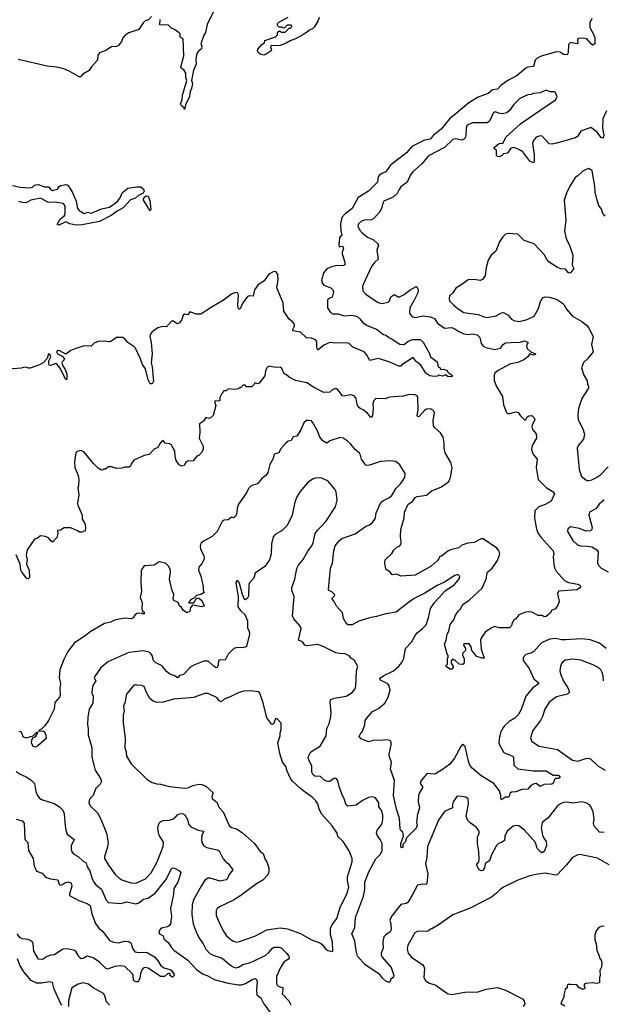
# Model space of a CAD drawing. Extents: x 1966327 to 2147849, y 395140 to 552178.
# Tile 196 of 256: x 2019621 to 2025367, y 524721 to 534413. Entities that reach past the tile are written whole.
import ezdxf

# ---------------------------------------------------------------- set-up
doc = ezdxf.new("R2010")
doc.units = 0

msp = doc.modelspace()

# ---------------------------------------------------------------- linework, layer by layer
at = {"layer": '0CON20XD'}
for points in [[(2021528.8, 534495), (2021466, 534365), (2021451.7, 534288.3), (2021435, 534260), (2021403.3, 534175), (2021413, 534153), (2021410, 534125), (2021379.2, 534100.8), (2021365, 534080), (2021353.8, 534025), (2021358, 533975), (2021333, 533917), (2021322, 533865), (2021313.3, 533815), (2021323.8, 533785), (2021313.8, 533735), (2021300, 533705), (2021293.3, 533655), (2021256.2, 533585), (2021245, 533530), (2021240, 533545), (2021214.3, 533564.3), (2021204, 533584), (2021221.2, 533625), (2021225, 533670), (2021266.7, 533815), (2021256.7, 533845), (2021256.2, 533885), (2021238, 533918), (2021210, 533935), (2021207.5, 533945), (2021236.4, 534056.4), (2021230, 534225), (2021201.7, 534241.7), (2021200, 534275), (2021190, 534285), (2021146.1, 534316.1), (2021115, 534330), (2021085, 534360), (2021001.7, 534361.7), (2021002.5, 534415)], [(2020920, 534445), (2020888.3, 534411.7), (2020855, 534400), (2020835, 534382.5), (2020793.9, 534316.1), (2020695, 534282), (2020655, 534257.1), (2020635.8, 534235), (2020623.1, 534196.9), (2020595, 534157.3), (2020575, 534149.5), (2020525, 534147.1), (2020470.3, 534109.7), (2020407.5, 534085), (2020390.7, 534059.3), (2020387.5, 534015), (2020323.6, 533946.4), (2020305, 533912.5), (2020242.5, 533875), (2020218.3, 533851.7), (2020205, 533850), (2020115, 533904.3), (2020055, 533927.5), (2019984.4, 533944.4), (2019892.5, 533955), (2019605, 534021.9)], [(2022570, 534435), (2022561.2, 534405), (2022525, 534342.5), (2022505, 534322.5), (2022465, 534307.5), (2022457.5, 534295), (2022415, 534266), (2022335, 534224.4), (2022284.4, 534205.6), (2022245, 534180.8), (2022185, 534159.2), (2022094.1, 534155.9), (2022091.2, 534145), (2022101.1, 534115), (2022095.6, 534105), (2022047.4, 534072.6), (2022025, 534064.6), (2021995, 534070.8), (2021973.9, 534083.9), (2021961.5, 534105), (2021966.2, 534123.8), (2022005, 534170), (2022030, 534185), (2022035, 534207.5), (2022140, 534245), (2022160, 534265), (2022160, 534285), (2022171.7, 534298.3), (2022185, 534300), (2022195, 534290), (2022235, 534290), (2022275, 534330), (2022285, 534330), (2022300, 534345), (2022298.3, 534358.3), (2022255, 534360), (2022248.3, 534351.7)], [(2022248.3, 534351.7), (2022225, 534330), (2022211.7, 534331.7), (2022205, 534340), (2022175, 534340), (2022160, 534355), (2022160, 534375), (2022170, 534385), (2022265, 534437.5)], [(2025255.6, 534424.4), (2025235, 534382.5), (2025235.7, 534335), (2025273.8, 534265), (2025283.3, 534235), (2025282.5, 534175), (2025275, 534167.5), (2025265, 534162.5), (2025250.7, 534170.7), (2025205, 534223.3), (2025175, 534230), (2025125, 534227.5), (2025113.6, 534216.4), (2025117.5, 534185), (2025110, 534175), (2025045, 534187.5), (2025025, 534167.5), (2025021.2, 534085), (2025012.5, 534067.5), (2024975, 534071.2), (2024942.7, 534092.7), (2024905.9, 534095.9), (2024755, 534053.1), (2024716.2, 534035), (2024696, 534015), (2024678.9, 533951.1), (2024625, 533945.5), (2024603.1, 533936.9), (2024517.6, 533862.4), (2024426.2, 533815), (2024360.5, 533769.5), (2024325, 533730), (2024275, 533722.5), (2024234, 533686), (2024135, 533648.6), (2024044, 533596), (2023898.6, 533471.4), (2023855, 533441.4), (2023769.1, 533335), (2023694.3, 533275), (2023663.2, 533236.8), (2023605, 533225.7), (2023480.8, 533165), (2023427.9, 533102.1), (2023270.3, 532979.7), (2023225, 532916.7), (2023185, 532898.8), (2023160.3, 532879.7), (2023152, 532865), (2023142.5, 532815), (2023055, 532726), (2022955, 532663.3), (2022895.6, 532554.4), (2022821.7, 532498.3), (2022792.9, 532465), (2022778.9, 532405), (2022782.2, 532335), (2022793, 532287), (2022775, 532276.7), (2022768.8, 532265), (2022762.9, 532192.9), (2022767.5, 532177.5), (2022795, 532183.3), (2022805, 532177.5), (2022810, 532165), (2022796.7, 532125), (2022797, 532107), (2022823.3, 532025), (2022820.7, 531999.3), (2022807.7, 531992.3), (2022735, 531988.9), (2022690.9, 531979.1), (2022645, 531960), (2022614.4, 531925.6), (2022592.7, 531852.7), (2022602, 531815), (2022615, 531798.8), (2022685, 531772), (2022703.8, 531755), (2022712, 531735), (2022698.3, 531681.7), (2022660, 531665), (2022652.5, 531655), (2022650, 531575), (2022680.7, 531530.7), (2022705, 531517.5), (2022755, 531518.8), (2022815, 531499.5), (2022885, 531503.8), (2022925, 531498.5), (2022954.2, 531485), (2022969.1, 531469.1)], [(2025398, 533515), (2025361.7, 533438.3), (2025360, 533345), (2025371.2, 533275), (2025365, 533247.5), (2025345, 533254), (2025305, 533308.8), (2025245, 533352), (2025145, 533316.7), (2025116.7, 533265), (2025095, 533249.2), (2024905.8, 533195.8), (2024865, 533189.2), (2024835, 533192), (2024765, 533266.2), (2024745, 533271.2), (2024706.7, 533255), (2024678.8, 533225), (2024668.8, 533195), (2024688, 533085), (2024686, 533015), (2024675, 533002.5), (2024645, 533020), (2024575, 533111.2), (2024535.8, 533135.8), (2024485, 533156.2), (2024455, 533144), (2024425, 533100), (2024385, 533091.2), (2024365, 533072), (2024343.9, 533063.9), (2024325, 533066.7), (2024316.7, 533075), (2024316.7, 533125), (2024293.3, 533145), (2024293.3, 533155), (2024335, 533190), (2024355, 533197.5), (2024377.5, 533195), (2024406.2, 533255), (2024555, 533390), (2024895, 533622.5), (2024912.5, 533655), (2024897.5, 533695), (2024885, 533702.5), (2024843.6, 533703.6), (2024805, 533717.5), (2024745, 533692.5), (2024675, 533686.2), (2024657.5, 533677.5), (2024625, 533672), (2024545, 533636), (2024484.2, 533575), (2024445, 533518), (2024418.8, 533495), (2024375, 533486.7), (2024335, 533493.3), (2024305, 533506), (2024285, 533498.8), (2024245.6, 533415), (2024225, 533396.9), (2024081.7, 533398.3), (2024038.3, 533381.7), (2024025, 533368.8), (2024015.7, 533345), (2024014.2, 533265), (2023999.7, 533240.3), (2023975, 533227.5), (2023915, 533239.2), (2023885.8, 533234.2), (2023804, 533155), (2023645, 533071.4), (2023581.1, 532995), (2023491.4, 532915), (2023468.6, 532885), (2023436, 532814), (2023375, 532768.1), (2023357.7, 532742.3)], [(2025385, 532480), (2025362.5, 532505), (2025349.1, 532549.1), (2025324.6, 532584.6), (2025303.1, 532645), (2025286.9, 532715), (2025282.6, 532772.6), (2025255.9, 532925.9), (2025225, 532946.7), (2025197.5, 532937.5), (2025165, 532922.5), (2025116.7, 532875), (2025091.2, 532858.8), (2025038.8, 532775), (2025003.8, 532705), (2024981.2, 532635), (2024997.5, 532435), (2024984.2, 532335), (2025002.9, 532255), (2025034.4, 532195), (2025066.1, 532093.9), (2025061.2, 531995), (2025075.7, 531965), (2025046.4, 531923.6), (2025035, 531917.5), (2025025, 531922.5), (2024995, 531956), (2024949.7, 531959.7), (2024915, 531974.2), (2024835, 532025.8), (2024815, 532048.8), (2024785, 532102), (2024685, 532207.1), (2024589.1, 532239.1), (2024525, 532301.2), (2024435, 532308.8), (2024405, 532301.2), (2024376.7, 532275), (2024346.7, 532225), (2024310, 532135), (2024263.3, 532095), (2024234.1, 532045.9), (2024213.8, 531975), (2024203.3, 531895), (2024176.7, 531855), (2024155, 531844.2), (2024095, 531855.7), (2024035, 531853.8), (2023985, 531814), (2023915, 531771.2), (2023885.6, 531724.4), (2023854, 531695), (2023848, 531665), (2023854.2, 531645), (2023892.9, 531605), (2023936.7, 531566.7), (2023995, 531532.3), (2024135, 531510), (2024195, 531486.5), (2024225, 531482.2), (2024312.3, 531497.7), (2024365, 531528), (2024385, 531531.2), (2024431.2, 531505), (2024464.6, 531464.6), (2024485, 531451.4), (2024535, 531441.4), (2024582.3, 531452.3), (2024617.6, 531462.4), (2024686, 531495), (2024729.5, 531570.5), (2024750.3, 531639.7), (2024764.2, 531665), (2024775, 531677.1), (2024795, 531685.7), (2024835, 531682.9), (2024905, 531662.5), (2024965, 531624), (2024979.7, 531609.7), (2025003.9, 531563.9), (2025065, 531494), (2025155, 531440.8), (2025201.2, 531405), (2025223.8, 531375), (2025266.2, 531295), (2025252, 531215), (2025267.5, 531145), (2025211.2, 531075), (2025172.7, 531037.3), (2025153.8, 530985), (2025176.7, 530915), (2025207.3, 530857.3), (2025212.5, 530822.5), (2025222.5, 530805), (2025222.5, 530785), (2025154.2, 530685), (2025121.4, 530585), (2025115.6, 530524.4), (2025118.6, 530475), (2025165.8, 530385), (2025183, 530333), (2025173.1, 530285), (2025124.2, 530225), (2025109.2, 530195), (2025128, 529985), (2025151.2, 529915), (2025205, 529878), (2025225, 529876), (2025255, 529884.2), (2025295, 529902.5), (2025342, 529935), (2025415, 530012)], [(2019551.5, 532781.5), (2019625.3, 532764.7), (2019725, 532757.5), (2019745.6, 532765), (2019765, 532785.5), (2019781.2, 532788.8), (2019805, 532790), (2019865, 532768.5), (2019905, 532768.9), (2019925, 532744.3), (2019945, 532731.4), (2019993.3, 532745), (2020010.2, 532769.8), (2020025, 532779.4), (2020075, 532789.5), (2020095, 532785.6), (2020137.4, 532717.4), (2020177.5, 532627.5), (2020189.4, 532555), (2020205, 532535.8), (2020255, 532504.5), (2020295, 532517.5), (2020315, 532509.2), (2020335, 532510.6), (2020427.5, 532552.5), (2020505, 532568.2), (2020585, 532622.9), (2020614.4, 532665), (2020630.8, 532709.2), (2020685, 532752.9), (2020775, 532768.1), (2020815, 532766), (2020840, 532745), (2020846.7, 532725), (2020836.7, 532705), (2020789.1, 532680.9), (2020761.2, 532655), (2020710.2, 532639.8), (2020639.3, 532559.3), (2020581.8, 532528.2), (2020520.4, 532485), (2020405, 532427.3), (2020235.4, 532394.6), (2020175, 532391.7), (2020115, 532401.8), (2020075, 532423.5), (2020005, 532388.8), (2019992.5, 532395), (2019993.3, 532405), (2020017.1, 532445), (2020061.1, 532485), (2020068.5, 532505), (2020067.6, 532577.6), (2020053.3, 532605), (2019965, 532616.4), (2019905, 532613.3), (2019825, 532655.3), (2019730, 532635), (2019685, 532611.4), (2019646.8, 532613.2), (2019612.3, 532622.3)], [(2023357.7, 532742.3), (2023336.9, 532703.1), (2023298.8, 532665), (2023206.2, 532625), (2023195, 532607.5), (2023187.5, 532565), (2023167.6, 532522.4), (2023106.2, 532455), (2023085, 532442.9), (2023015, 532438.9), (2022985, 532430), (2022955.7, 532405), (2022950.6, 532385), (2022966.9, 532345), (2022995, 532310), (2023045, 532271.9), (2023105, 532246.9), (2023145, 532210.8), (2023154.2, 532195), (2023136.2, 532145), (2023151.5, 532055), (2023117.3, 532025), (2023084.6, 531985), (2023001.1, 531805), (2022996.9, 531785), (2023000.6, 531745), (2023026.9, 531715), (2023075, 531678.5), (2023149.5, 531629.5), (2023185, 531618.5), (2023248.2, 531631.8), (2023263, 531647), (2023275, 531686), (2023303.3, 531705), (2023315, 531705.8), (2023355, 531680), (2023405, 531706.7), (2023465.6, 531754.4), (2023525, 531786.2), (2023532.3, 531782.3), (2023542.9, 531755), (2023540, 531725), (2023503.1, 531645), (2023461.5, 531575), (2023459.4, 531525), (2023480.9, 531490.9), (2023515, 531482.9), (2023595, 531499.4), (2023665, 531486.9), (2023707.9, 531467.9), (2023736.2, 531425), (2023805, 531376.2), (2023875, 531381.9), (2023905, 531370.9), (2023945, 531342.9), (2023995, 531319.2), (2024044.4, 531314.4), (2024075, 531321.1), (2024125, 531310.6), (2024150, 531285), (2024165, 531224), (2024185, 531199.2), (2024210, 531185), (2024295, 531166.7), (2024355, 531180.6), (2024385, 531217.5), (2024405, 531231.9), (2024515, 531240), (2024535, 531235.8), (2024595, 531250.8), (2024627.5, 531235), (2024612.5, 531205), (2024617.9, 531177.9), (2024653.3, 531143.3), (2024698.8, 531125), (2024696.2, 531115), (2024675, 531111.9), (2024645, 531122.5), (2024622.5, 531095), (2024585, 531064.5), (2024525, 531040), (2024455, 531026.2), (2024325, 530956), (2024298.8, 530935), (2024291.7, 530918.3), (2024292.2, 530862.2), (2024315, 530801.2), (2024374.4, 530705), (2024385, 530622.5), (2024415, 530547.5), (2024425, 530537.5), (2024445, 530536.7), (2024505, 530552), (2024527.7, 530547.7), (2024547, 530517), (2024595, 530472.5), (2024605, 530477.5), (2024617.1, 530502.9), (2024635, 530512.5), (2024665, 530516.7), (2024686.7, 530495), (2024692.5, 530475), (2024666.2, 530425), (2024662.5, 530405), (2024670.3, 530380.3), (2024706.2, 530335), (2024708.8, 530295), (2024667.1, 530222.9), (2024661.4, 530185), (2024668, 530155), (2024683.3, 530125), (2024716.4, 530086.4), (2024705.8, 530005), (2024727.3, 529887.3), (2024805, 529808), (2024873.8, 529765), (2024886.7, 529745), (2024853.8, 529675), (2024795, 529641.9), (2024731.4, 529618.6), (2024691.7, 529578.3), (2024689.5, 529505), (2024708.8, 529398.8), (2024726.4, 529355), (2024755.6, 529315), (2024872.9, 529185), (2024880.6, 529155), (2024874.3, 529125), (2024880, 529055), (2024887.6, 529017.6), (2024903.3, 528983.3), (2024983.6, 528893.6), (2025025, 528874.3), (2025115, 528858), (2025135, 528846.2), (2025143.3, 528835), (2025142.5, 528825), (2025105, 528802), (2024925, 528787.5), (2024916.7, 528765), (2024932.5, 528685), (2024923.6, 528656.4), (2024895, 528612.5), (2024860.7, 528599.3), (2024845, 528572.5), (2024805, 528540), (2024785, 528536.7), (2024765, 528546.7), (2024725, 528546.7), (2024665, 528580.8), (2024635, 528586), (2024605, 528582.5), (2024534.4, 528555.6), (2024505, 528516.7), (2024487, 528503), (2024466.7, 528465), (2024463.3, 528445), (2024445, 528426.2), (2024345, 528427.5), (2024295, 528438.6), (2024255, 528420.6), (2024205, 528385.6), (2024164.7, 528325.3), (2024159.1, 528305), (2024165.7, 528215.7), (2024195, 528130), (2024175, 528130), (2024123.3, 528145), (2024072.5, 528205), (2024065, 528240), (2024045, 528270), (2023995, 528270), (2023990, 528255), (2024010, 528225), (2024010, 528205), (2023980, 528175), (2023980, 528155), (2023996.2, 528126.2), (2023998.3, 528081.7), (2023985, 528067.5), (2023948.3, 528068.3), (2023905, 528110), (2023893, 528113), (2023882.5, 528117.5), (2023868.3, 528101.7), (2023868.3, 528078.3), (2023890, 528045), (2023890, 528035), (2023875, 528020), (2023855, 528020), (2023820, 528045), (2023820, 528055), (2023831.7, 528068.3), (2023832.5, 528125), (2023840, 528135), (2023840, 528155), (2023828.3, 528168.3), (2023802.5, 528265), (2023818.8, 528305), (2023830.8, 528365), (2023847.1, 528395), (2023860.9, 528459.1), (2023897.1, 528512.9), (2023907.5, 528545), (2023938.1, 528591.9), (2023962.5, 528615), (2023985, 528656), (2024045, 528698), (2024175, 528817.5), (2024218, 528915), (2024220, 528955), (2024227.1, 528975), (2024274, 529015), (2024300.7, 529049.3), (2024325, 529088.8), (2024350, 529155), (2024342.7, 529182.7), (2024319.7, 529209.7), (2024185, 529304), (2024165, 529304), (2024095, 529266.9), (2024031.7, 529261.7), (2023975, 529241.2), (2023944.3, 529215.7), (2023864.2, 529195.8), (2023837.7, 529182.3), (2023775, 529132.5), (2023753.6, 529126.4), (2023746.7, 529105), (2023730, 529085), (2023673.8, 529035), (2023513.8, 528946.2), (2023375, 528936), (2023335, 528956.7), (2023288.3, 528948.3), (2023270, 528975), (2023227.5, 529005), (2023217.5, 529065), (2023220, 529095), (2023285, 529157.5), (2023305, 529192.5), (2023335, 529222.5), (2023365, 529233.8), (2023373.9, 529246.1), (2023378, 529275), (2023369.2, 529325), (2023373.9, 529396.1), (2023405, 529510), (2023409.2, 529565), (2023446.7, 529645), (2023489.5, 529670.5), (2023515, 529708.8), (2023535, 529718), (2023625, 529734), (2023675.5, 529774.5), (2023712, 529788), (2023775, 529815.6), (2023845, 529867.1), (2023862.2, 529905), (2023878.5, 530001.5), (2023866.6, 530055), (2023808.6, 530148.6), (2023798.8, 530195), (2023799.3, 530245), (2023791.1, 530305), (2023765, 530345.7), (2023708.6, 530395), (2023696.7, 530415), (2023691.1, 530465), (2023705.8, 530545), (2023696, 530565), (2023665, 530582.5), (2023625, 530578), (2023606.2, 530565), (2023555, 530508), (2023543.8, 530505), (2023536, 530515), (2023544.2, 530575), (2023541.2, 530695), (2023535, 530710), (2023515, 530720), (2023455, 530722.5), (2023395, 530705.6), (2023261.7, 530698.3), (2023220.7, 530679.3), (2023127.3, 530682.7), (2023108, 530665), (2023099.4, 530635), (2023101.9, 530585), (2023095, 530517.5), (2023085, 530499.2), (2023075, 530501.4), (2023045, 530540.8), (2023004.1, 530574.1), (2022972.5, 530585), (2022955, 530602.5), (2022942.9, 530625), (2022933.8, 530685), (2022915.8, 530705.8), (2022895.9, 530715.9), (2022875, 530718.8), (2022815, 530705.6), (2022798.9, 530708.9), (2022755, 530767.5), (2022735, 530782.5), (2022705, 530773.3), (2022675, 530746.2), (2022615, 530742.5), (2022515, 530794.5), (2022448.2, 530838.2), (2022335, 530862.5), (2022273, 530893), (2022246.7, 530916.7), (2022225, 530926.7), (2022200.5, 530980.5), (2022185, 530991.2), (2022135, 530990), (2022085, 531001.2), (2022062.5, 530995), (2022053.3, 530985), (2022041.2, 530955), (2022034.3, 530905.7), (2021977.5, 530835), (2021965, 530830), (2021935, 530840), (2021925, 530820), (2021905, 530800), (2021855, 530800), (2021840, 530815), (2021825, 530817.5), (2021795, 530790), (2021785, 530790), (2021775, 530780), (2021735, 530772.5), (2021675, 530780), (2021655, 530760), (2021631.7, 530758.3), (2021610, 530735), (2021592.5, 530695), (2021591.7, 530671.7), (2021590, 530665), (2021575, 530657.5), (2021545, 530662.5), (2021540, 530655), (2021551.2, 530615), (2021525, 530517.5), (2021495, 530490), (2021485, 530487.5), (2021453, 530497), (2021429.3, 530460.7), (2021392.5, 530435), (2021395.9, 530345.9), (2021388.8, 530295), (2021426.1, 530213.9), (2021425.8, 530185), (2021415, 530157.5), (2021386.1, 530123.9), (2021365, 530117.5), (2021328.3, 530071.7), (2021274.1, 530065.9), (2021257.5, 530055), (2021240, 530025), (2021215, 530017.5), (2021190.5, 530030.5), (2021162, 530075), (2021150.8, 530115), (2021148.8, 530165), (2021116.7, 530225), (2021095, 530237.5), (2021053, 530243), (2021035, 530270), (2021020, 530265), (2021002.5, 530245), (2020979.3, 530200.7), (2020946.1, 530183.9), (2020896.1, 530133.9), (2020845, 530124), (2020745, 530075.8), (2020721.2, 530045), (2020710.7, 530019.3), (2020695, 530006.7), (2020655, 530007.5), (2020625, 529998.8), (2020575, 529996.7), (2020525, 530010), (2020495, 530010), (2020465, 529990), (2020445, 529990), (2020438.3, 529981.7), (2020425, 529980), (2020395, 529997.5), (2020348.8, 530045), (2020255, 530156.7), (2020225, 530173.3), (2020188.3, 530161.7), (2020175, 530150), (2020158.8, 530065), (2020164, 530005), (2020195.7, 529925.7), (2020203.8, 529885), (2020201.2, 529825), (2020193.9, 529803.9), (2020202.5, 529735), (2020190, 529655), (2020192.5, 529635), (2020237.4, 529537.4), (2020236.2, 529495), (2020262, 529455), (2020270, 529415), (2020267, 529383), (2020231.7, 529368.3), (2020208.3, 529368.3), (2020195, 529380), (2020125, 529412.5), (2020058.3, 529411.7), (2020021.7, 529388.3), (2019994.2, 529385.8), (2019997, 529357), (2019986, 529315), (2019945, 529270), (2019922.5, 529285), (2019903, 529313), (2019876.1, 529326.1), (2019825, 529332.5), (2019795, 529310), (2019765, 529300), (2019695.8, 529195), (2019685.8, 529145), (2019694.2, 529095), (2019686.2, 529055), (2019713.8, 528995), (2019717, 528923), (2019705, 528910), (2019691.7, 528911.7), (2019642.5, 528975)], [(2020905, 532530), (2020841.2, 532635), (2020840, 532645), (2020851.2, 532668.8), (2020865, 532680.6), (2020884.5, 532674.5), (2020902.3, 532632.3), (2020912.5, 532545), (2020905, 532530)], [(2022969.1, 531469.1), (2022996.6, 531436.6), (2023043, 531403), (2023135, 531366), (2023204.5, 531314.5), (2023228.3, 531308.3), (2023254.3, 531284.3), (2023288.7, 531268.7), (2023365, 531217.5), (2023405, 531215.6), (2023445, 531250), (2023490, 531265), (2023563.6, 531263.6), (2023595, 531240), (2023652.9, 531135), (2023665, 531093.3), (2023730, 531045), (2023742.5, 530995), (2023760, 530985), (2023765, 530970), (2023795, 530973.3), (2023825, 530963.3), (2023841.2, 530941.2), (2023880, 530915), (2023878.3, 530901.7), (2023838.3, 530898.3), (2023815, 530917.5), (2023785, 530902.5), (2023745, 530912.5), (2023736, 530904), (2023705, 530899.5), (2023657.6, 530907.6), (2023618.8, 530935), (2023571.2, 531011.2), (2023525, 531048.9), (2023495, 531087.5), (2023385, 531015.8), (2023375, 531003.3), (2023355, 531002), (2023265, 531041.9), (2023155, 531077.3), (2023068.1, 531058.1), (2023037, 531117), (2023013.1, 531143.1), (2022899.7, 531189.7), (2022865, 531224), (2022833.2, 531233.2), (2022735, 531228.6), (2022675, 531235.5), (2022615, 531210), (2022555, 531160), (2022547.5, 531185), (2022546.7, 531245), (2022535, 531262.5), (2022495, 531278.5), (2022445, 531281.8), (2022385, 531335.7), (2022310.9, 531350.9), (2022309.4, 531365), (2022325.6, 531395), (2022326.5, 531415), (2022305, 531443.1), (2022275, 531466.7), (2022222.2, 531545), (2022215.2, 531625), (2022188.8, 531688.8), (2022153.3, 531773.3), (2022165.4, 531855), (2022161.5, 531905), (2022145, 531930.8), (2022124.5, 531935.5), (2022075, 531907.1), (2022028.3, 531841.7), (2021965, 531800), (2021933.1, 531755), (2021918.3, 531691.7), (2021885, 531694.4), (2021863.3, 531686.7), (2021819.1, 531625), (2021796.1, 531573.9), (2021785, 531563.3), (2021775, 531566.7), (2021769.1, 531595), (2021776.7, 531705), (2021765, 531723.8), (2021745, 531726), (2021705, 531710), (2021628.3, 531651.7), (2021515, 531588), (2021405, 531514), (2021362.9, 531512.9), (2021295, 531536.7), (2021275, 531506.7), (2021242.5, 531515), (2021232, 531505), (2021218.3, 531461.7), (2021195, 531430), (2021175, 531420), (2021160, 531425), (2021135, 531446.2), (2021115, 531446.2), (2021065, 531388.8), (2021025, 531394.3), (2020981.2, 531378.8), (2020925, 531340.6), (2020905.7, 531315), (2020902.2, 531295), (2020915.4, 531235), (2020924.2, 531125), (2020914.4, 531035), (2020924.4, 530995), (2020935.8, 530884.2), (2020936.7, 530853.3), (2020925, 530830), (2020905, 530830), (2020885, 530867.5), (2020858.1, 530975), (2020830.5, 531020.5), (2020811.9, 531075), (2020760, 531180), (2020746.1, 531196.1), (2020685, 531236.2), (2020658.3, 531268.3), (2020635, 531283.8), (2020575, 531284), (2020525, 531248.8), (2020505, 531241.2), (2020455, 531249.2), (2020395, 531245.8), (2020355, 531228), (2020325, 531200), (2020255, 531201.4), (2020172.5, 531175), (2020124.1, 531155.9), (2020075, 531120), (2020015, 531152.5), (2019993.6, 531156.4), (2019982, 531145), (2019992.5, 531125), (2020040.5, 531100.5), (2020062.5, 531075), (2020060, 531065), (2020037.5, 531045), (2020036.7, 531035), (2020046.7, 531005), (2020069.5, 530969.5), (2020083.3, 530926.7), (2020085, 530870), (2020075, 530872.5), (2020017.1, 530987.1), (2019990.5, 531020.5), (2019975, 531030), (2019925, 531010), (2019912, 531012), (2019906.7, 531025), (2019908.8, 531055), (2019926, 531095), (2019920, 531115), (2019905, 531122.5), (2019890.7, 531079.3), (2019851.2, 531035), (2019816.7, 531015), (2019725, 530984), (2019712.3, 530982.3), (2019675, 530993.8), (2019635, 530983.8), (2019514.3, 530974.3)], [(2023365, 530032.5), (2023325, 530063.3), (2023265, 530070), (2023175, 530064), (2023065, 530027.5), (2023045, 530024.2), (2023028.8, 530028.8), (2022986.6, 530086.6), (2022977.1, 530125), (2022965.5, 530145.5), (2022925, 530182), (2022882.5, 530235), (2022845, 530267.1), (2022805, 530294), (2022775, 530300), (2022675, 530268.2), (2022653, 530247), (2022635, 530247.8), (2022602.4, 530272.4), (2022577.1, 530305), (2022554.2, 530365), (2022505, 530452.5), (2022493.6, 530463.6), (2022465, 530468.8), (2022445, 530466.7), (2022420, 530445), (2022388, 530375), (2022348, 530315), (2022315, 530306.7), (2022295, 530272), (2022265, 530262.9), (2022237.9, 530242.1), (2022188.8, 530185), (2022171.7, 530148.3), (2022127.5, 530135), (2022116.8, 530093.2), (2022084.3, 530035.7), (2022064.1, 529955.9), (2022045, 529926.7), (2022005, 529896.7), (2021962.5, 529845), (2021915, 529830), (2021892.7, 529817.3), (2021875, 529797.5), (2021853.8, 529755), (2021776.2, 529645), (2021763.3, 529605), (2021760, 529555), (2021745, 529521.2), (2021725, 529511.2), (2021705, 529517.5), (2021675, 529490), (2021635, 529486), (2021615, 529473.8), (2021565, 529374), (2021515, 529326.2), (2021429.3, 529280.7), (2021405, 529257.5), (2021398.3, 529231.7), (2021400, 529205), (2021432.5, 529135), (2021437.5, 529105), (2021418.1, 529065), (2021384.7, 529025.3), (2021382.5, 528995), (2021404.4, 528935), (2021426.2, 528835), (2021428, 528795), (2021437.5, 528775), (2021405, 528755.8), (2021362.5, 528745), (2021333, 528717), (2021307.5, 528705), (2021292.5, 528685), (2021282.5, 528672.5), (2021335, 528672.5), (2021361.7, 528718.3), (2021385, 528720.5), (2021415.6, 528695), (2021438, 528645), (2021415, 528634.2), (2021321.2, 528648.8), (2021301.9, 528628.1), (2021295, 528586.7), (2021265, 528573.8), (2021230.7, 528600.7), (2021215.6, 528625.6), (2021194.2, 528645), (2021180, 528675), (2021137.1, 528697.1), (2021133.1, 528713.1), (2021140, 528755), (2021117.5, 528805), (2021096, 528905), (2021105.7, 528974.3), (2021104, 529005), (2021086.7, 529035), (2021055, 529063.3), (2020995, 529076.7), (2020946.4, 529043.6), (2020845, 529037.5), (2020817.5, 528995), (2020813.8, 528865), (2020818.8, 528785), (2020806.7, 528725), (2020825.9, 528675.9), (2020823.3, 528615), (2020830, 528595), (2020845, 528580), (2020846.1, 528563.9), (2020835, 528560), (2020825, 528570), (2020775, 528566.7), (2020755, 528552.5), (2020737.5, 528525), (2020717, 528517), (2020655, 528521.2), (2020562.5, 528505), (2020515, 528483.8), (2020455, 528468.8), (2020315, 528388.8), (2020275, 528353.8), (2020160.9, 528279.1), (2020096, 528195), (2020054.2, 528115), (2020017.5, 528015), (2020008, 527938), (2020022, 527875), (2020015.7, 527835), (2020020, 527765), (2020013.3, 527745), (2019967, 527693), (2019960, 527625), (2019904, 527515), (2019868.5, 527461.5), (2019838.3, 527431.7), (2019810, 527415), (2019810, 527410), (2019853, 527413), (2019865, 527402.5), (2019879.3, 527369.3), (2019881.7, 527338.3), (2019800, 527265), (2019775, 527252.5), (2019755, 527257.5), (2019736.2, 527295), (2019740, 527325), (2019753.3, 527346.7), (2019777.5, 527355), (2019800, 527395), (2019800, 527400), (2019793, 527397), (2019783.3, 527395), (2019748.8, 527361.2), (2019685, 527340), (2019656, 527355), (2019639.3, 527399.3), (2019615, 527406)], [(2025394.3, 528225), (2025330, 528275), (2025238.5, 528308.5), (2025155, 528319.6), (2024995, 528308.2), (2024955, 528309.2), (2024895, 528322.1), (2024840, 528315), (2024760.2, 528279.8), (2024684.5, 528195.5), (2024655, 528178), (2024605, 528163.3), (2024576.7, 528135), (2024576.7, 528105), (2024637.6, 528027.6), (2024682, 527925), (2024730, 527885), (2024728.8, 527875), (2024674.6, 527835.4), (2024604.7, 527755.3), (2024571.4, 527658.6), (2024555.6, 527615), (2024528.8, 527571.2), (2024495, 527538.1), (2024441.2, 527505), (2024390.3, 527459.7), (2024373.6, 527436.4), (2024355.5, 527394.5), (2024342.7, 527335), (2024340, 527295), (2024345.5, 527275), (2024388.5, 527198.5), (2024472, 527165), (2024481.9, 527155), (2024485.7, 527075), (2024525, 527039.2), (2024675, 527019.2), (2024805, 527018.6), (2024875, 526977.1), (2024925, 526975.8), (2024942.5, 526955), (2024925, 526942.5), (2024895, 526942.5), (2024886.4, 526933.6), (2024877.5, 526902.5), (2024862, 526888), (2024785.8, 526884.2), (2024745, 526866.2), (2024705, 526893.8), (2024685, 526892), (2024655, 526873.8), (2024625, 526840), (2024565, 526836.2), (2024505, 526812), (2024461.7, 526808.3), (2024446.2, 526795), (2024441.7, 526768.3), (2024431.7, 526761.7), (2024405, 526760), (2024365, 526732.5), (2024357, 526747), (2024356.7, 526775), (2024343.6, 526823.6), (2024288, 526895), (2024165, 526968.8), (2024075, 527045.6), (2024054.5, 527075), (2024038.5, 527115), (2024007.8, 527257.8), (2023985, 527282.5), (2023965, 527260), (2023901.4, 527145), (2023855, 527084.3), (2023785, 527031.9), (2023715, 526990.6), (2023695, 526986.9), (2023637.3, 526992.7), (2023625, 526987.5), (2023574.5, 526925.5), (2023564.5, 526895), (2023585.3, 526865.3), (2023587.6, 526852.4), (2023560.8, 526809.2), (2023548.5, 526775), (2023542.9, 526715), (2023556.4, 526653.6), (2023533.3, 526575), (2023532.5, 526535), (2023527.5, 526515), (2023534, 526484), (2023525.7, 526455), (2023429.7, 526360.3), (2023415, 526316.7), (2023394.1, 526295.9), (2023392.5, 526265), (2023385, 526260), (2023375, 526267.5), (2023372.5, 526305), (2023400, 526375), (2023393.8, 526415), (2023373, 526433), (2023368.1, 526445), (2023361.1, 526555), (2023331.7, 526641.7), (2023301.5, 526775), (2023309.7, 526925), (2023272.9, 527035), (2023280.5, 527105), (2023263.3, 527155), (2023260, 527185), (2023280, 527275), (2023278.8, 527305), (2023265, 527318.8), (2023235, 527325.8), (2023200.3, 527319.7), (2023102.1, 527317.9), (2023055, 527305.8), (2022982.5, 527335), (2022963, 527357), (2022976, 527384), (2022995, 527410), (2023018.8, 527475), (2023024, 527515), (2023036.2, 527535), (2023095, 527604), (2023155, 527632.5), (2023214.5, 527685.5), (2023250, 527745), (2023267.8, 527815), (2023259.5, 527855), (2023244.4, 527875), (2023171.8, 527911.8), (2023168.1, 527925), (2023173.3, 527935), (2023205, 527957.3), (2023302.5, 528005), (2023355, 528049.4), (2023385, 528084.4), (2023403, 528127), (2023420, 528225), (2023479.5, 528285), (2023510, 528345), (2023535, 528378.6), (2023585, 528417.1), (2023623.6, 528456.4), (2023647.5, 528525), (2023665, 528618.8), (2023704.2, 528675), (2023751.4, 528725), (2023809.1, 528790.9), (2023901.2, 528855), (2023941.7, 528898.3), (2023952, 528915), (2023953.6, 528933.6), (2023935, 528953.3), (2023905, 528941.2), (2023805, 528878), (2023731.2, 528845), (2023611.4, 528768.6), (2023505, 528714.4), (2023435, 528666.7), (2023328.8, 528581.2), (2023225, 528564.5), (2023135, 528537.9), (2023065, 528526.9), (2022958.7, 528491.3), (2022895, 528456.9), (2022855, 528455.8), (2022837, 528467), (2022807.7, 528517.7), (2022800, 528575), (2022739.1, 528639.1), (2022718, 528685), (2022693.3, 528715), (2022723.8, 528745), (2022720.8, 528755), (2022695, 528782.9), (2022663.8, 528793.8), (2022660, 528805), (2022681.2, 529015), (2022702, 529065), (2022713.3, 529185), (2022728.1, 529235), (2022765, 529284), (2022793.8, 529305), (2022925, 529352.7), (2023025, 529424.5), (2023065, 529440.6), (2023095, 529464.3), (2023122.8, 529507.2), (2023131.5, 529558.5), (2023178.3, 529661.7), (2023195, 529676.7), (2023255, 529705.8), (2023285, 529730.8), (2023328.8, 529801.2), (2023370, 529845), (2023413.8, 529905), (2023416, 529945), (2023365, 530032.5)], [(2022925.6, 525575), (2023006.2, 525785), (2023018.3, 525851.7), (2023017.7, 525925), (2023057.7, 526025), (2023127, 526153), (2023171.8, 526198.2), (2023191.3, 526235), (2023190.7, 526305), (2023170.7, 526345), (2023139.6, 526385), (2023133.9, 526405), (2023140, 526435), (2023175, 526475.8), (2023188.2, 526505), (2023197.5, 526545), (2023197.2, 526582.8), (2023186.7, 526626.7), (2023158.1, 526665), (2023157.1, 526705), (2023125, 526754), (2023095, 526762), (2023055, 526756.2), (2022995, 526725.8), (2022935, 526683.1), (2022852.7, 526672.7), (2022834.2, 526685), (2022815.8, 526745), (2022792.9, 526792.9), (2022765.6, 526865), (2022753.3, 526925), (2022735, 526946.7), (2022715, 526943.3), (2022675, 526915.6), (2022655, 526913.9), (2022625.8, 526925), (2022582.5, 526965), (2022528, 526968), (2022508.8, 526978.8), (2022497.1, 527005), (2022495.7, 527065.7), (2022466.1, 527126.1), (2022460, 527155), (2022485.8, 527205), (2022577.8, 527262.2), (2022637.8, 527365), (2022645.8, 527435), (2022667.3, 527482.7), (2022685.6, 527555), (2022687.8, 527595), (2022677.8, 527695), (2022681.9, 527718.1), (2022715.8, 527734.2), (2022835.9, 527754.1), (2022895, 527790), (2022923.3, 527825), (2022930, 527855), (2022936.4, 528003.6), (2022950, 528045), (2022916.4, 528106.4), (2022887.5, 528125), (2022865, 528152.5), (2022825, 528172.5), (2022765, 528174), (2022735, 528182), (2022615, 528241.4), (2022555, 528262.5), (2022445, 528248.8), (2022427.5, 528255), (2022405, 528288.8), (2022366.7, 528306.7), (2022391.7, 528421.7), (2022383, 528443), (2022321.4, 528515), (2022308.1, 528545), (2022321.9, 528735), (2022300, 528795), (2022299.4, 528825), (2022330, 528905), (2022348.7, 529011.3), (2022365.8, 529045), (2022411.7, 529098.3), (2022457.2, 529182.8), (2022495.7, 529235), (2022509.4, 529265), (2022531.5, 529355), (2022555, 529390.8), (2022592.6, 529427.4), (2022635, 529473.8), (2022731.7, 529618.3), (2022747.5, 529685), (2022736.7, 529765), (2022725, 529792.5), (2022655, 529872.5), (2022585, 529902.5), (2022535, 529900), (2022505, 529890), (2022455, 529853.3), (2022381.2, 529768.8), (2022348.8, 529715), (2022330.8, 529665), (2022303.2, 529536.8), (2022255, 529433.3), (2022206.7, 529385), (2022135, 529346.7), (2022117, 529323), (2022098.6, 529255), (2022095.6, 529155), (2022081.1, 529095), (2022035, 529030.6), (2021940, 528965), (2021926.2, 528915), (2021885, 528871.2), (2021876.6, 528853.4), (2021872.9, 528737.1), (2021865, 528717.5), (2021845, 528703.3), (2021835, 528706.7), (2021814.5, 528754.5), (2021785, 528865.7), (2021765, 528893.3), (2021755, 528887.5), (2021749.2, 528865), (2021772.5, 528735), (2021770, 528635), (2021795, 528596.2), (2021838.6, 528558.6), (2021864.6, 528495), (2021864.5, 528425), (2021879.1, 528395), (2021884.7, 528365), (2021855, 528244), (2021845, 528235.8), (2021805, 528230), (2021765, 528232.9), (2021728.8, 528225), (2021675, 528168.8), (2021645, 528108), (2021595, 528111.8), (2021578.8, 528105), (2021576.4, 528055), (2021565, 528036.2), (2021555, 528034.2), (2021535, 528046), (2021475, 528100), (2021435, 528098.8), (2021335, 528059.2), (2021313.8, 528045), (2021295, 528032), (2021235, 527966), (2021195, 527958.6), (2021175, 527936), (2021148, 527955), (2021099.3, 527969.3), (2021061.7, 528001.7), (2021023.7, 528053.7), (2020961.3, 528081.3), (2020939.2, 528105), (2020925.6, 528155.6), (2020907.9, 528177.9), (2020885, 528190.8), (2020835, 528199.4), (2020695, 528184.3), (2020488.3, 528091.7), (2020415, 528030), (2020356, 527945), (2020354.5, 527934.5), (2020370.8, 527905), (2020340.9, 527859.1), (2020333, 527827), (2020332.5, 527785), (2020345.7, 527755), (2020340, 527685), (2020304.3, 527625), (2020292.3, 527547.7), (2020287.5, 527475), (2020294.2, 527434.2), (2020294, 527375), (2020332.5, 527245), (2020331.9, 527155), (2020363.3, 527025), (2020418, 526945), (2020426, 526915), (2020411.7, 526888.3), (2020367.9, 526842.1), (2020343.8, 526775), (2020308.8, 526741.2), (2020302, 526705), (2020315.7, 526675.7), (2020385.8, 526605), (2020418.6, 526545), (2020475, 526407.5), (2020491.9, 526315), (2020482.6, 526257.4), (2020454.3, 526175), (2020457.1, 526155), (2020495, 526091.4), (2020565.7, 525995), (2020595.4, 525965.4), (2020626.7, 525946.7), (2020715, 525918.1), (2020765, 525914.3), (2020795, 525925.7), (2020860, 525955), (2020915, 526014.3), (2020974.5, 526125), (2021033.8, 526275), (2021036.4, 526316.4), (2020998.3, 526378.3), (2020987.4, 526407.4), (2020982.4, 526465), (2020994, 526505), (2021010.4, 526519.6), (2021035, 526529.7), (2021095, 526533.8), (2021126.7, 526543.3), (2021155, 526562.2), (2021175, 526587.1), (2021195, 526596.5), (2021225, 526599.4), (2021246, 526585), (2021271.7, 526541.7), (2021283.6, 526493.6), (2021305, 526468), (2021376.6, 526436.6), (2021430, 526425), (2021431.2, 526415), (2021412.9, 526385), (2021410, 526345), (2021415.7, 526315), (2021435, 526282), (2021465, 526264.3), (2021565, 526241.8), (2021585, 526231.1), (2021625, 526154.3), (2021646.8, 526126.8), (2021678, 526105), (2021720, 526045), (2021682.1, 525997.9), (2021670.4, 525965), (2021655, 525947.3), (2021595, 525932.2), (2021495, 525964.5), (2021475, 525964.4), (2021445, 525944.3), (2021406.7, 525885), (2021334.4, 525755), (2021318.1, 525705), (2021316.1, 525605), (2021328.4, 525515), (2021356.9, 525435), (2021385, 525378.8), (2021428.1, 525315), (2021455, 525262.5), (2021492.6, 525222.6), (2021525, 525204.5), (2021615, 525176.5), (2021683.1, 525115), (2021715, 525092), (2021745, 525080.6), (2021775, 525086.1), (2021825, 525117.7), (2021875, 525127.5), (2021923.2, 525146.8), (2022045, 525206.5), (2022075, 525231.4), (2022108.5, 525275), (2022125, 525283.9), (2022175, 525285.3), (2022195, 525278.4), (2022247.6, 525225), (2022270, 525195), (2022274.3, 525175), (2022268, 525165), (2022225, 525138.6), (2022188.9, 525085), (2022150.7, 524995), (2022148.5, 524935), (2022153.8, 524913.8), (2022165, 524900.8), (2022215.7, 524885), (2022206.2, 524825), (2022271.8, 524755), (2022292.1, 524715)], [(2025374.6, 529685.4), (2025328, 529645), (2025292.5, 529597.5), (2025231.2, 529565), (2025225.8, 529535), (2025232.1, 529512.1), (2025257.1, 529415), (2025254, 529395), (2025239.7, 529380.3), (2025195, 529378.6), (2025134.2, 529404.2), (2025045, 529420), (2025017, 529403), (2025013.3, 529375), (2025066, 529285), (2025112.4, 529242.4), (2025143, 529233), (2025215, 529231.4), (2025254.3, 529224.3), (2025305, 529196.2), (2025315.7, 529175), (2025310.8, 529065), (2025319.2, 529045), (2025346, 529015), (2025415, 528979.5)], [(2019642.5, 528975), (2019632.5, 528995), (2019626, 529055), (2019585.7, 529145.7)], [(2025367.5, 527905), (2025364.4, 527955), (2025355, 527986.7), (2025342.5, 528015), (2025325, 528030), (2025275, 528058.9), (2025145, 528108.6), (2025065, 528118.1), (2024995, 528110), (2024967.3, 528092.7), (2024956, 528075), (2024944.4, 528045.6), (2024940.6, 528005), (2024945.6, 527975.6), (2024975, 527901.2), (2025018.1, 527835), (2025034, 527795), (2025013.3, 527775), (2024905, 527746.2), (2024835, 527695.8), (2024790.6, 527625), (2024769.5, 527555), (2024748.5, 527515), (2024674.5, 527415.5), (2024648.8, 527345), (2024660, 527315), (2024679.3, 527299.3), (2024735, 527263.8), (2024915, 527230), (2025065, 527122.9), (2025115, 527114.3), (2025195, 527141.9), (2025225.7, 527145.7), (2025245, 527134), (2025316.2, 527065), (2025385, 527025.7)], [(2022705, 525240), (2022699.2, 525335), (2022682, 525405), (2022680, 525475), (2022696.2, 525505), (2022745, 525566.7), (2022777.1, 525675), (2022845.6, 525815), (2022861.9, 525875), (2022848.6, 525938.6), (2022848.8, 525975), (2022893.9, 526123.9), (2022894.2, 526155), (2022868, 526225), (2022804.5, 526324.5), (2022753.2, 526373.2), (2022745.6, 526405.6), (2022697.2, 526477.2), (2022594, 526595), (2022570, 526645), (2022555.8, 526695), (2022538, 526725), (2022501.3, 526761.3), (2022435, 526805.6), (2022386.9, 526846.9), (2022307.4, 526917.4), (2022286.9, 526945), (2022253.1, 527015), (2022241.7, 527061.7), (2022210, 527105), (2022180.6, 527190.6), (2022161.9, 527295), (2022186, 527365), (2022186.7, 527395), (2022196.7, 527425), (2022195, 527490), (2022155, 527530), (2022138.3, 527531.7), (2022118.3, 527481.7), (2022105, 527476.7), (2022055, 527540), (2022019.5, 527689.5), (2021985, 527783.8), (2021975, 527795.8), (2021895, 527805.8), (2021825, 527804), (2021772.7, 527787.3), (2021693, 527747), (2021635, 527725.8), (2021605, 527700), (2021585, 527707.8), (2021565, 527736.5), (2021475, 527780), (2021445, 527781.4), (2021395.6, 527764.4), (2021335, 527741.9), (2021135, 527725.4), (2021035, 527694.5), (2020975, 527693.5), (2020935, 527705.5), (2020901.8, 527731.8), (2020869.3, 527789.3), (2020845, 527849.2), (2020815, 527864.2), (2020785, 527858.6), (2020764.4, 527865.6), (2020745, 527863.8), (2020671.2, 527775), (2020655, 527690), (2020642.5, 527655), (2020649.2, 527605), (2020640.5, 527570.5), (2020640, 527495), (2020660, 527335), (2020656, 527245), (2020670, 527205), (2020674, 527165), (2020719.7, 527089.7), (2020874.4, 526934.4), (2020925, 526906.2), (2020971.7, 526891.7), (2021008, 526888), (2021096.4, 526866.4), (2021245, 526850), (2021275, 526852.9), (2021325, 526874), (2021385, 526888), (2021415, 526886), (2021455, 526868.8), (2021521.2, 526805), (2021523.8, 526795), (2021512.5, 526765), (2021515, 526747.5), (2021565, 526706.7), (2021580.3, 526660.3), (2021625.8, 526615.8), (2021682.1, 526482.1), (2021705, 526462), (2021755, 526450), (2021815, 526408.8), (2021933.8, 526305), (2021987.5, 526225), (2022017.5, 526205), (2022038.3, 526148.3), (2022055.8, 526125), (2022074, 526065), (2022073.8, 526025), (2022063.8, 525995), (2022015.5, 525944.5), (2021953.1, 525906.9), (2021787, 525787), (2021724.5, 525745.5), (2021588.8, 525681.2), (2021565, 525663.3), (2021556.2, 525645), (2021556.2, 525595), (2021584, 525525), (2021625.8, 525445.8), (2021656.2, 525395), (2021715, 525346), (2021755, 525334), (2021785, 525338.8), (2021935, 525392), (2022055.5, 525454.5), (2022185.9, 525474.1), (2022257.5, 525465), (2022385, 525418), (2022495, 525356.7), (2022576.1, 525326.1), (2022595, 525312.5), (2022635, 525262.5), (2022655, 525250), (2022705, 525240)], [(2019585, 527013.8), (2019625, 526986.2), (2019685, 526960), (2019735, 526926), (2019767.1, 526895), (2019780, 526815), (2019795.8, 526775), (2019812.4, 526752.4), (2019835, 526738.6), (2019959.1, 526699.1), (2020014, 526665), (2020045, 526632), (2020058.5, 526595), (2020069.3, 526479.3), (2020074.3, 526435), (2020086.8, 526396.8), (2020157.5, 526345), (2020128.3, 526281.7), (2020126.9, 526245), (2020133.6, 526223.6), (2020155, 526200), (2020195, 526177.5), (2020245, 526130.6), (2020275, 526112.5), (2020284.5, 526075), (2020310, 526035), (2020330.8, 525965), (2020352.2, 525922.2), (2020375, 525892.9), (2020425.9, 525855.9), (2020470.6, 525745), (2020495, 525722.9), (2020615, 525714.2), (2020675, 525730), (2020765, 525710), (2020795, 525720), (2020840, 525755), (2020886.7, 525765), (2020953.6, 525816.4), (2021058.9, 525945), (2021115.8, 526054.2), (2021125, 526063.3), (2021145, 526060), (2021195.6, 526035.6), (2021208, 526015), (2021176.7, 525923.3), (2021137.6, 525862.4), (2021135.4, 525805), (2021105.5, 525665), (2021114.6, 525585), (2021105.6, 525515), (2021095, 525498), (2021075.5, 525484.5), (2021015, 525471.2), (2020998.8, 525451.2), (2020990, 525425), (2020996.7, 525415), (2021032, 525395), (2021040.8, 525365), (2021085, 525326), (2021111.4, 525285), (2021140, 525255), (2021274.7, 525154.7), (2021362.5, 525065), (2021427.4, 525017.4), (2021465.4, 525005.4), (2021535, 524964.4), (2021675, 524930.6), (2021775, 524914.4), (2021805, 524914.3), (2021842.8, 524927.2), (2021915, 524970), (2021935, 524974.3), (2021949.4, 524969.4), (2021960, 524945), (2021953.2, 524863.2), (2021955.8, 524815), (2021995.8, 524785), (2022024, 524725), (2022144.2, 524565)], [(2025375, 526411.4), (2025331.2, 526415), (2025278.8, 526475), (2025271.7, 526501.7), (2025277.5, 526545), (2025268.1, 526615), (2025245, 526668.8), (2025232, 526685), (2025194.6, 526704.6), (2025155.5, 526715.5), (2025068.1, 526701.9), (2025015, 526710), (2024973.8, 526706.2), (2024944.6, 526695.4), (2024915.8, 526675), (2024824.5, 526555.5), (2024772.2, 526517.8), (2024765, 526506.7), (2024754.2, 526455), (2024768.6, 526385), (2024782.3, 526357.7), (2024803.8, 526323.8), (2024809.1, 526285), (2024785.5, 526224.5), (2024773.3, 526215), (2024755, 526214), (2024715.6, 526255), (2024698.1, 526315), (2024591.9, 526435), (2024535, 526476.5), (2024505, 526480.9), (2024478.8, 526475), (2024421.4, 526425), (2024398.1, 526375), (2024394, 526335), (2024365, 526314), (2024335, 526304), (2024316, 526285), (2024265, 526193.3), (2024247.9, 526132.1), (2024202.7, 526107.3), (2024197.5, 526065), (2024180.6, 526039.4), (2024164.6, 526034.6), (2024144.6, 526044.6), (2024119.2, 526095), (2024140, 526125), (2024145.7, 526145), (2024142.1, 526225), (2024128.5, 526305), (2024127.8, 526365), (2024145.5, 526405), (2024146.5, 526425), (2024115.6, 526465), (2024055, 526508.9), (2024032.1, 526532.1), (2024017, 526573), (2024038.9, 526695), (2024036.2, 526745), (2024015, 526760.8), (2023945, 526770), (2023924.3, 526765.7), (2023889.2, 526715), (2023882.1, 526687.9), (2023882.5, 526655), (2023805, 526620), (2023744.6, 526535.4), (2023637.1, 526275), (2023630, 526165), (2023616.9, 526105), (2023640, 526005), (2023629.7, 525910.3), (2023618.2, 525901.8), (2023584.6, 525905.4), (2023538, 525895), (2023486.5, 525795), (2023442.2, 525725), (2023426.2, 525715), (2023375.2, 525704.8), (2023286.9, 525595), (2023271.9, 525565), (2023266.9, 525545), (2023276.5, 525513.5), (2023278.9, 525455), (2023268.9, 525435), (2023224.3, 525405), (2023207.3, 525385), (2023197.6, 525335), (2023198.2, 525275), (2023179.1, 525225), (2023179.6, 525205), (2023188.8, 525185), (2023277.1, 525085), (2023303.3, 525005), (2023300.7, 524989.3), (2023275, 524967.5), (2023270, 524945), (2023261.7, 524938.3), (2023245, 524938.6), (2023225, 524948.1), (2023195.7, 524975), (2023165.4, 525015.4), (2023021.3, 525111.3), (2022947.1, 525195), (2022933.1, 525246.9), (2022919.5, 525345), (2022890.8, 525415), (2022921.7, 525478.3), (2022925.6, 525575)], [(2019585, 526542.9), (2019645, 526527.1), (2019665.7, 526505), (2019673, 526343), (2019700, 526315), (2019707.5, 526235), (2019754.3, 526155), (2019764, 526085), (2019785, 526033.3), (2019842.2, 526012.2), (2019875, 525971.9), (2019925, 525955.7), (2019997.5, 525945), (2020010, 525905), (2020020, 525895), (2020035, 525896.7), (2020065, 525916.7), (2020095, 525926.2), (2020125, 525916.2), (2020132.5, 525905), (2020134.2, 525885), (2020110, 525805), (2020112.5, 525792.5), (2020201.9, 525741.9), (2020285, 525712.5), (2020313.1, 525693.1), (2020332.2, 525612.2), (2020367.4, 525517.4), (2020400.4, 525470.4), (2020438.4, 525438.4), (2020505, 525348.6), (2020545, 525331.5), (2020594.3, 525325.7), (2020651.7, 525341.7), (2020695, 525338), (2020715.8, 525325), (2020724.2, 525295.8), (2020730, 525275), (2020755, 525238.8), (2020795, 525231.9), (2020845, 525235.5), (2020875, 525231.1), (2020949.3, 525189.3), (2020985, 525146.7), (2021006.1, 525106.1), (2021041.4, 525081.4), (2021102.5, 525065), (2021116.2, 525055), (2021142.5, 525015), (2021142.5, 525005), (2021125, 524990), (2021100, 525005), (2021101.7, 525021.7), (2021095, 525027.5), (2021075, 525022.5), (2021047.5, 524995), (2021007.5, 524995), (2020886.6, 525076.6), (2020855, 525084.4), (2020835, 525078), (2020825.5, 525064.5), (2020811.4, 525025), (2020805, 524977.5), (2020786.7, 524943.3), (2020765, 524942.5), (2020742, 524955), (2020739.2, 525005), (2020730.3, 525020.3), (2020655, 525094.3), (2020615, 525100), (2020556.4, 525093.6), (2020485, 525068), (2020465, 525076), (2020407.3, 525137.3), (2020345, 525177.3), (2020285, 525194.2), (2020245, 525172), (2020225, 525168.8), (2020205, 525183.8), (2020195.7, 525205), (2020178.1, 525238.1), (2020159.4, 525249.4), (2020105, 525264), (2020055, 525266.2), (2020035, 525258.8), (2019965, 525209.2), (2019925, 525203.8), (2019885, 525190), (2019845, 525161.2), (2019805, 525166.2), (2019759.4, 525245), (2019754.5, 525315), (2019745, 525338.6), (2019705, 525360.6), (2019645, 525367.3), (2019625, 525375.5), (2019594.5, 525415)], [(2025425, 526093.3), (2025310.5, 526160.5), (2025135, 526196.2), (2025115, 526193.8), (2025065, 526166.7), (2025006.2, 526095), (2024912.7, 525997.3), (2024895, 525993.1), (2024795, 526010.8), (2024702.5, 525997.5), (2024642.7, 525987.3), (2024525, 525943.8), (2024385, 525874), (2024354.5, 525855.5), (2024315, 525814), (2024265.5, 525774.5), (2024055, 525668.8), (2023885, 525601.2), (2023740.7, 525499.3), (2023680, 525465), (2023665, 525462.5), (2023645, 525443.3), (2023625, 525437.5), (2023545, 525442.5), (2023512.5, 525425), (2023443.8, 525305), (2023436.2, 525265), (2023446.2, 525225), (2023480, 525185), (2023588.8, 525108.8), (2023600, 525095), (2023606.7, 525075), (2023601.2, 524985), (2023616.7, 524955), (2023645, 524934), (2023718.3, 524908.3), (2023793.8, 524855), (2023840, 524825), (2023875, 524817.1), (2024005, 524839.5), (2024135, 524845.6), (2024215, 524870.6), (2024325, 524885.6), (2024405, 524861.5), (2024571.2, 524775), (2024588.6, 524755), (2024592.9, 524725), (2024579.4, 524700.6)], [(2025375, 525490), (2025345, 525487.5), (2025323.6, 525476.4), (2025297.5, 525445), (2025283.3, 525405), (2025283.3, 525355), (2025297.5, 525315), (2025303.6, 525253.6), (2025327, 525197), (2025330, 525175), (2025347, 525157), (2025352.5, 525135), (2025348.3, 525088.3), (2025332.5, 525055), (2025337.5, 525005), (2025330, 524985), (2025328.3, 524931.7), (2025305, 524927.5), (2025256.4, 524933.6), (2025195, 524927.5), (2025180, 524915), (2025180, 524895), (2025190, 524885), (2025175, 524870), (2025155, 524870), (2025145, 524880), (2025131.7, 524881.7), (2025105, 524912.5), (2025045, 524916.7), (2025023, 524917), (2025010, 524905), (2025010, 524885), (2024993, 524867), (2024977.5, 524815), (2024977.5, 524795), (2024948.3, 524728.3), (2024987.5, 524705)], [(2020035, 524711.9), (2020025.6, 524725), (2019961.7, 524871.7), (2019945, 524936.2), (2019915, 524944.2), (2019835, 524929.5), (2019785, 524930), (2019735, 524954.2), (2019660.5, 525040.5), (2019622, 525105), (2019598.3, 525168.3)], [(2020503.9, 524713.9), (2020475.6, 524745), (2020458.6, 524805), (2020445, 524827.5), (2020345, 524882.5), (2020299.8, 524919.8), (2020245, 524932.5), (2020195, 524918.9), (2020134, 524885), (2020100.6, 524759.4), (2020100.8, 524699.2)]]:
    msp.add_lwpolyline(points, dxfattribs=at)

doc.saveas('drawing.dxf')
